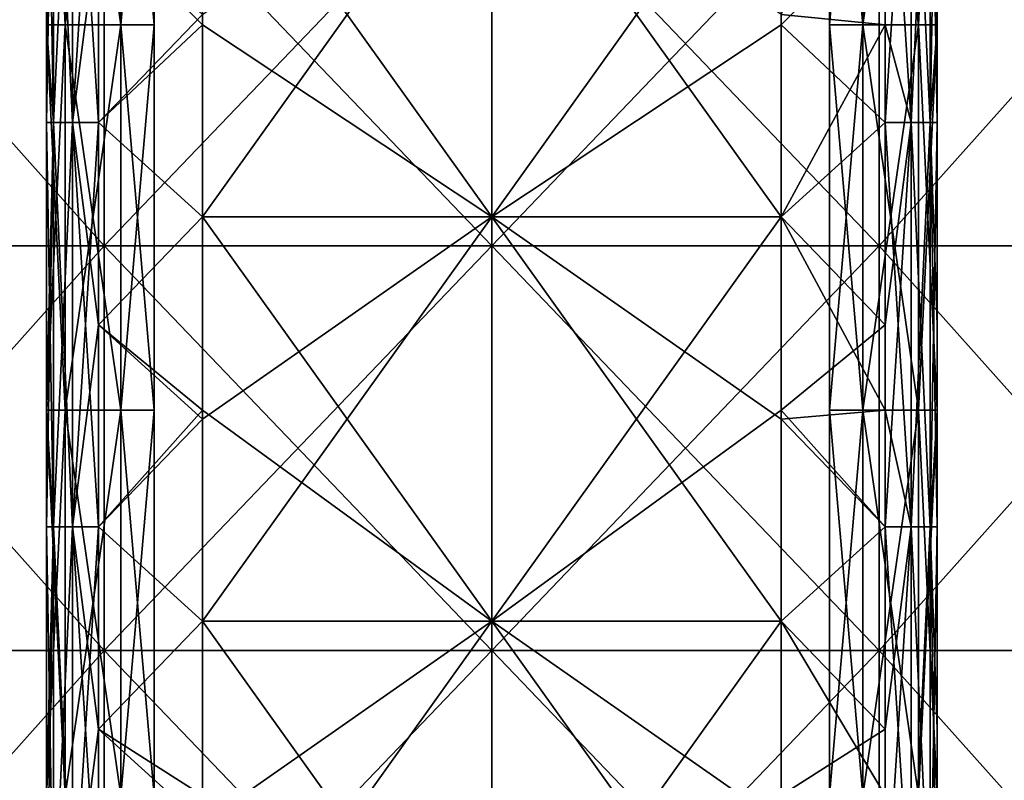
# Model space of a CAD drawing. Extents: x -226 to 210, y 0 to 1475.
# Tile 45 of 102: x -64 to 69, y 729 to 831. Entities that reach past the tile are written whole.
import ezdxf

# ---------------------------------------------------------------- set-up
doc = ezdxf.new("R2010")
doc.units = 0
doc.header["$LTSCALE"] = 60.382224
for name, color, linetype in [('107', 7, 'CONTINUOUS'), ('108', 7, 'CONTINUOUS'), ('11', 7, 'CONTINUOUS'), ('12', 7, 'CONTINUOUS'), ('13', 7, 'CONTINUOUS'), ('14', 7, 'CONTINUOUS'), ('15', 7, 'CONTINUOUS'), ('16', 7, 'CONTINUOUS'), ('17', 7, 'CONTINUOUS'), ('18', 7, 'CONTINUOUS'), ('19', 7, 'CONTINUOUS'), ('2', 7, 'CONTINUOUS'), ('20', 7, 'CONTINUOUS'), ('21', 7, 'CONTINUOUS'), ('22', 7, 'CONTINUOUS'), ('23', 7, 'CONTINUOUS'), ('24', 7, 'CONTINUOUS'), ('25', 7, 'CONTINUOUS'), ('26', 7, 'CONTINUOUS'), ('27', 7, 'CONTINUOUS'), ('28', 7, 'CONTINUOUS'), ('29', 7, 'CONTINUOUS'), ('3', 7, 'CONTINUOUS'), ('30', 7, 'CONTINUOUS'), ('31', 7, 'CONTINUOUS'), ('32', 7, 'CONTINUOUS'), ('33', 7, 'CONTINUOUS'), ('34', 7, 'CONTINUOUS'), ('35', 7, 'CONTINUOUS'), ('36', 7, 'CONTINUOUS'), ('37', 7, 'CONTINUOUS'), ('38', 7, 'CONTINUOUS'), ('4', 7, 'CONTINUOUS'), ('5', 7, 'CONTINUOUS'), ('6', 7, 'CONTINUOUS'), ('7', 7, 'CONTINUOUS'), ('8', 7, 'CONTINUOUS'), ('9', 7, 'CONTINUOUS')]:
    doc.layers.add(name, color=color, linetype=linetype)

msp = doc.modelspace()

# ---------------------------------------------------------------- linework, layer by layer
at = {"layer": '107', "color": 7, "linetype": 'CONTINUOUS'}
for points in [[(-52.22, 855.52, 194.88), (-100.88, 855.52, 174.72), (-52.22, 801, 194.88), (-52.22, 855.52, 194.88)], [(-52.22, 801, 194.88), (-100.88, 855.52, 174.72), (-100.88, 801, 174.72), (-52.22, 801, 194.88)], [(0, 855.52, 201.75), (-52.22, 855.52, 194.88), (0, 801, 201.75), (0, 855.52, 201.75)], [(0, 801, 201.75), (-52.22, 855.52, 194.88), (-52.22, 801, 194.88), (0, 801, 201.75)], [(52.22, 855.52, 194.88), (0, 855.52, 201.75), (52.22, 801, 194.88), (52.22, 855.52, 194.88)], [(52.22, 801, 194.88), (0, 855.52, 201.75), (0, 801, 201.75), (52.22, 801, 194.88)], [(100.88, 855.52, 174.72), (52.22, 855.52, 194.88), (100.88, 801, 174.72), (100.88, 855.52, 174.72)], [(100.88, 801, 174.72), (52.22, 855.52, 194.88), (52.22, 801, 194.88), (100.88, 801, 174.72)], [(-52.22, 801, 194.88), (-100.88, 801, 174.72), (-52.22, 746.49, 194.88), (-52.22, 801, 194.88)], [(-52.22, 746.49, 194.88), (-100.88, 801, 174.72), (-100.88, 746.49, 174.72), (-52.22, 746.49, 194.88)], [(0, 801, 201.75), (-52.22, 801, 194.88), (0, 746.49, 201.75), (0, 801, 201.75)], [(0, 746.49, 201.75), (-52.22, 801, 194.88), (-52.22, 746.49, 194.88), (0, 746.49, 201.75)], [(52.22, 801, 194.88), (0, 801, 201.75), (52.22, 746.49, 194.88), (52.22, 801, 194.88)], [(52.22, 746.49, 194.88), (0, 801, 201.75), (0, 746.49, 201.75), (52.22, 746.49, 194.88)], [(100.88, 801, 174.72), (52.22, 801, 194.88), (100.88, 746.49, 174.72), (100.88, 801, 174.72)], [(100.88, 746.49, 174.72), (52.22, 801, 194.88), (52.22, 746.49, 194.88), (100.88, 746.49, 174.72)], [(-52.22, 746.49, 194.88), (-100.88, 746.49, 174.72), (-52.22, 691.98, 194.88), (-52.22, 746.49, 194.88)], [(-52.22, 691.98, 194.88), (-100.88, 746.49, 174.72), (-100.88, 691.98, 174.72), (-52.22, 691.98, 194.88)], [(0, 746.49, 201.75), (-52.22, 746.49, 194.88), (0, 691.98, 201.75), (0, 746.49, 201.75)], [(0, 691.98, 201.75), (-52.22, 746.49, 194.88), (-52.22, 691.98, 194.88), (0, 691.98, 201.75)], [(52.22, 746.49, 194.88), (0, 746.49, 201.75), (52.22, 691.98, 194.88), (52.22, 746.49, 194.88)], [(52.22, 691.98, 194.88), (0, 746.49, 201.75), (0, 691.98, 201.75), (52.22, 691.98, 194.88)], [(100.88, 746.49, 174.72), (52.22, 746.49, 194.88), (100.88, 691.98, 174.72), (100.88, 746.49, 174.72)], [(100.88, 691.98, 174.72), (52.22, 746.49, 194.88), (52.22, 691.98, 194.88), (100.88, 691.98, 174.72)]]:
    msp.add_3dface(points, dxfattribs=at)
at = {"layer": '108', "color": 7, "linetype": 'CONTINUOUS'}
for points in [[(-100.88, 855.52, -174.72), (-52.22, 855.52, -194.88), (-100.88, 801, -174.72), (-100.88, 855.52, -174.72)], [(-100.88, 801, -174.72), (-52.22, 855.52, -194.88), (-52.22, 801, -194.88), (-100.88, 801, -174.72)], [(-52.22, 855.52, -194.88), (0, 855.52, -201.75), (-52.22, 801, -194.88), (-52.22, 855.52, -194.88)], [(-52.22, 801, -194.88), (0, 855.52, -201.75), (0, 801, -201.75), (-52.22, 801, -194.88)], [(0, 855.52, -201.75), (52.22, 855.52, -194.88), (0, 801, -201.75), (0, 855.52, -201.75)], [(0, 801, -201.75), (52.22, 855.52, -194.88), (52.22, 801, -194.88), (0, 801, -201.75)], [(52.22, 855.52, -194.88), (100.88, 855.52, -174.72), (52.22, 801, -194.88), (52.22, 855.52, -194.88)], [(52.22, 801, -194.88), (100.88, 855.52, -174.72), (100.88, 801, -174.72), (52.22, 801, -194.88)], [(-100.88, 801, -174.72), (-52.22, 801, -194.88), (-100.88, 746.49, -174.72), (-100.88, 801, -174.72)], [(-100.88, 746.49, -174.72), (-52.22, 801, -194.88), (-52.22, 746.49, -194.88), (-100.88, 746.49, -174.72)], [(-52.22, 801, -194.88), (0, 801, -201.75), (-52.22, 746.49, -194.88), (-52.22, 801, -194.88)], [(-52.22, 746.49, -194.88), (0, 801, -201.75), (0, 746.49, -201.75), (-52.22, 746.49, -194.88)], [(0, 801, -201.75), (52.22, 801, -194.88), (0, 746.49, -201.75), (0, 801, -201.75)], [(0, 746.49, -201.75), (52.22, 801, -194.88), (52.22, 746.49, -194.88), (0, 746.49, -201.75)], [(52.22, 801, -194.88), (100.88, 801, -174.72), (52.22, 746.49, -194.88), (52.22, 801, -194.88)], [(52.22, 746.49, -194.88), (100.88, 801, -174.72), (100.88, 746.49, -174.72), (52.22, 746.49, -194.88)], [(-100.88, 746.49, -174.72), (-52.22, 746.49, -194.88), (-100.88, 691.98, -174.72), (-100.88, 746.49, -174.72)], [(-100.88, 691.98, -174.72), (-52.22, 746.49, -194.88), (-52.22, 691.98, -194.88), (-100.88, 691.98, -174.72)], [(-52.22, 746.49, -194.88), (0, 746.49, -201.75), (-52.22, 691.98, -194.88), (-52.22, 746.49, -194.88)], [(-52.22, 691.98, -194.88), (0, 746.49, -201.75), (0, 691.98, -201.75), (-52.22, 691.98, -194.88)], [(0, 746.49, -201.75), (52.22, 746.49, -194.88), (0, 691.98, -201.75), (0, 746.49, -201.75)], [(0, 691.98, -201.75), (52.22, 746.49, -194.88), (52.22, 691.98, -194.88), (0, 691.98, -201.75)], [(52.22, 746.49, -194.88), (100.88, 746.49, -174.72), (52.22, 691.98, -194.88), (52.22, 746.49, -194.88)], [(52.22, 691.98, -194.88), (100.88, 746.49, -174.72), (100.88, 691.98, -174.72), (52.22, 691.98, -194.88)]]:
    msp.add_3dface(points, dxfattribs=at)
at = {"layer": '11', "color": 7, "linetype": 'CONTINUOUS'}
for points in [[(-50, 882.69, -285), (-50, 830.77, -285), (-57.5, 882.69, -285), (-50, 882.69, -285)], [(-57.5, 882.69, -285), (-50, 830.77, -285), (-57.5, 830.77, -285), (-57.5, 882.69, -285)], [(-50, 830.77, -285), (-50, 778.85, -285), (-57.5, 830.77, -285), (-50, 830.77, -285)], [(-57.5, 830.77, -285), (-50, 778.85, -285), (-57.5, 778.85, -285), (-57.5, 830.77, -285)], [(-50, 778.85, -285), (-50, 726.92, -285), (-57.5, 778.85, -285), (-50, 778.85, -285)], [(-57.5, 778.85, -285), (-50, 726.92, -285), (-57.5, 726.92, -285), (-57.5, 778.85, -285)]]:
    msp.add_3dface(points, dxfattribs=at)
at = {"layer": '12', "color": 7, "linetype": 'CONTINUOUS'}
for points in [[(-50, 830.77, -285), (-50, 882.69, -285), (-50, 830.77, -295), (-50, 830.77, -285)], [(-50, 830.77, -295), (-50, 882.69, -285), (-50, 882.69, -295), (-50, 830.77, -295)], [(-50, 778.85, -285), (-50, 830.77, -285), (-50, 778.85, -295), (-50, 778.85, -285)], [(-50, 778.85, -295), (-50, 830.77, -285), (-50, 830.77, -295), (-50, 778.85, -295)], [(-50, 726.92, -285), (-50, 778.85, -285), (-50, 726.92, -295), (-50, 726.92, -285)], [(-50, 726.92, -295), (-50, 778.85, -285), (-50, 778.85, -295), (-50, 726.92, -295)]]:
    msp.add_3dface(points, dxfattribs=at)
at = {"layer": '13', "color": 7, "linetype": 'CONTINUOUS'}
for points in [[(-45.5, 882.69, -295), (-45.5, 830.77, -295), (-50, 882.69, -295), (-45.5, 882.69, -295)], [(-45.5, 830.77, -295), (-50, 830.77, -295), (-50, 882.69, -295), (-45.5, 830.77, -295)], [(-45.5, 830.77, -295), (-45.5, 778.85, -295), (-50, 830.77, -295), (-45.5, 830.77, -295)], [(-45.5, 778.85, -295), (-50, 778.85, -295), (-50, 830.77, -295), (-45.5, 778.85, -295)], [(-45.5, 778.85, -295), (-45.5, 726.92, -295), (-50, 778.85, -295), (-45.5, 778.85, -295)], [(-45.5, 726.92, -295), (-50, 726.92, -295), (-50, 778.85, -295), (-45.5, 726.92, -295)]]:
    msp.add_3dface(points, dxfattribs=at)
at = {"layer": '14', "color": 7, "linetype": 'CONTINUOUS'}
for points in [[(-57.5, 882.69, -285), (-57.5, 830.77, -285), (-57.5, 882.69, -292.5), (-57.5, 882.69, -285)], [(-57.5, 882.69, -292.5), (-57.5, 830.77, -285), (-57.5, 830.77, -292.5), (-57.5, 882.69, -292.5)], [(-57.5, 830.77, -285), (-57.5, 778.85, -285), (-57.5, 830.77, -292.5), (-57.5, 830.77, -285)], [(-57.5, 830.77, -292.5), (-57.5, 778.85, -285), (-57.5, 778.85, -292.5), (-57.5, 830.77, -292.5)], [(-57.5, 778.85, -285), (-57.5, 726.92, -285), (-57.5, 778.85, -292.5), (-57.5, 778.85, -285)], [(-57.5, 778.85, -292.5), (-57.5, 726.92, -285), (-57.5, 726.92, -292.5), (-57.5, 778.85, -292.5)]]:
    msp.add_3dface(points, dxfattribs=at)
at = {"layer": '15', "color": 7, "linetype": 'CONTINUOUS'}
for points in [[(-57.5, 882.69, -292.5), (-57.5, 830.77, -292.5), (-60, 882.69, -292.5), (-57.5, 882.69, -292.5)], [(-60, 882.69, -292.5), (-57.5, 830.77, -292.5), (-60, 830.77, -292.5), (-60, 882.69, -292.5)], [(-57.5, 830.77, -292.5), (-57.5, 778.85, -292.5), (-60, 830.77, -292.5), (-57.5, 830.77, -292.5)], [(-60, 830.77, -292.5), (-57.5, 778.85, -292.5), (-60, 778.85, -292.5), (-60, 830.77, -292.5)], [(-57.5, 778.85, -292.5), (-57.5, 726.92, -292.5), (-60, 778.85, -292.5), (-57.5, 778.85, -292.5)], [(-60, 778.85, -292.5), (-57.5, 726.92, -292.5), (-60, 726.92, -292.5), (-60, 778.85, -292.5)]]:
    msp.add_3dface(points, dxfattribs=at)
at = {"layer": '16', "color": 7, "linetype": 'CONTINUOUS'}
for points in [[(-60, 882.69, -292.5), (-60, 830.77, -292.5), (-60, 882.69, -267), (-60, 882.69, -292.5)], [(-60, 882.69, -267), (-60, 830.77, -292.5), (-60, 872.15, -267), (-60, 882.69, -267)], [(-60, 872.15, -267), (-60, 830.77, -292.5), (-60, 830.77, -267), (-60, 872.15, -267)], [(-60, 830.77, -292.5), (-60, 778.85, -292.5), (-60, 830.77, -267), (-60, 830.77, -292.5)], [(-60, 830.77, -267), (-60, 778.85, -292.5), (-60, 817.64, -267), (-60, 830.77, -267)], [(-60, 817.64, -267), (-60, 778.85, -292.5), (-60, 778.85, -267), (-60, 817.64, -267)], [(-60, 778.85, -292.5), (-60, 726.92, -292.5), (-60, 778.85, -267), (-60, 778.85, -292.5)], [(-60, 778.85, -267), (-60, 726.92, -292.5), (-60, 763.13, -267), (-60, 778.85, -267)], [(-60, 763.13, -267), (-60, 726.92, -292.5), (-60, 726.92, -267), (-60, 763.13, -267)]]:
    msp.add_3dface(points, dxfattribs=at)
at = {"layer": '17', "color": 7, "linetype": 'CONTINUOUS'}
for points in [[(-60, 872.15, -267), (-60, 830.77, -267), (-59.06, 817.64, -263.5), (-60, 872.15, -267)], [(-59.06, 872.15, -263.5), (-60, 872.15, -267), (-59.06, 817.64, -263.5), (-59.06, 872.15, -263.5)], [(-56.5, 872.15, -260.94), (-59.06, 872.15, -263.5), (-56.5, 817.64, -260.94), (-56.5, 872.15, -260.94)], [(-56.5, 817.64, -260.94), (-59.06, 872.15, -263.5), (-59.06, 817.64, -263.5), (-56.5, 817.64, -260.94)], [(-53, 844.9, -260), (-56.5, 872.15, -260.94), (-53, 817.64, -260), (-53, 844.9, -260)], [(-53, 817.64, -260), (-56.5, 872.15, -260.94), (-56.5, 817.64, -260.94), (-53, 817.64, -260)], [(-60, 830.77, -267), (-60, 817.64, -267), (-59.06, 817.64, -263.5), (-60, 830.77, -267)], [(-60, 817.64, -267), (-60, 778.85, -267), (-59.06, 763.13, -263.5), (-60, 817.64, -267)], [(-59.06, 817.64, -263.5), (-60, 817.64, -267), (-59.06, 763.13, -263.5), (-59.06, 817.64, -263.5)], [(-56.5, 817.64, -260.94), (-59.06, 817.64, -263.5), (-56.5, 763.13, -260.94), (-56.5, 817.64, -260.94)], [(-56.5, 763.13, -260.94), (-59.06, 817.64, -263.5), (-59.06, 763.13, -263.5), (-56.5, 763.13, -260.94)], [(-53, 817.64, -260), (-56.5, 817.64, -260.94), (-53, 790.38, -260), (-53, 817.64, -260)], [(-53, 790.38, -260), (-56.5, 817.64, -260.94), (-53, 763.13, -260), (-53, 790.38, -260)], [(-53, 763.13, -260), (-56.5, 817.64, -260.94), (-56.5, 763.13, -260.94), (-53, 763.13, -260)], [(-60, 778.85, -267), (-60, 763.13, -267), (-59.06, 763.13, -263.5), (-60, 778.85, -267)], [(-60, 763.13, -267), (-60, 726.92, -267), (-59.06, 708.62, -263.5), (-60, 763.13, -267)], [(-59.06, 763.13, -263.5), (-60, 763.13, -267), (-59.06, 708.62, -263.5), (-59.06, 763.13, -263.5)], [(-56.5, 763.13, -260.94), (-59.06, 763.13, -263.5), (-56.5, 708.62, -260.94), (-56.5, 763.13, -260.94)], [(-56.5, 708.62, -260.94), (-59.06, 763.13, -263.5), (-59.06, 708.62, -263.5), (-56.5, 708.62, -260.94)], [(-53, 763.13, -260), (-56.5, 763.13, -260.94), (-53, 735.87, -260), (-53, 763.13, -260)], [(-53, 735.87, -260), (-56.5, 763.13, -260.94), (-53, 708.62, -260), (-53, 735.87, -260)], [(-53, 708.62, -260), (-56.5, 763.13, -260.94), (-56.5, 708.62, -260.94), (-53, 708.62, -260)]]:
    msp.add_3dface(points, dxfattribs=at)
at = {"layer": '18', "color": 7, "linetype": 'CONTINUOUS'}
for points in [[(-39, 859.44, -260), (-53, 844.9, -260), (-39, 830.77, -260), (-39, 859.44, -260)], [(-53, 844.9, -260), (-53, 817.64, -260), (-39, 830.77, -260), (-53, 844.9, -260)], [(-39, 830.77, -260), (-53, 817.64, -260), (-39, 804.92, -260), (-39, 830.77, -260)], [(-53, 817.64, -260), (-53, 790.38, -260), (-39, 804.92, -260), (-53, 817.64, -260)], [(-39, 804.92, -260), (-53, 790.38, -260), (-39, 778.85, -260), (-39, 804.92, -260)], [(-53, 790.38, -260), (-53, 763.13, -260), (-39, 778.85, -260), (-53, 790.38, -260)], [(-39, 778.85, -260), (-53, 763.13, -260), (-39, 750.41, -260), (-39, 778.85, -260)], [(-53, 763.13, -260), (-53, 735.87, -260), (-39, 750.41, -260), (-53, 763.13, -260)], [(-39, 750.41, -260), (-53, 735.87, -260), (-39, 726.92, -260), (-39, 750.41, -260)], [(-53, 735.87, -260), (-53, 708.62, -260), (-39, 726.92, -260), (-53, 735.87, -260)]]:
    msp.add_3dface(points, dxfattribs=at)
at = {"layer": '19', "color": 7, "linetype": 'CONTINUOUS'}
for points in [[(53, 872.15, -260), (39, 832.18, -260), (53, 830.77, -260), (53, 872.15, -260)], [(39, 832.18, -260), (39, 804.92, -260), (53, 830.77, -260), (39, 832.18, -260)], [(53, 830.77, -260), (39, 804.92, -260), (53, 817.64, -260), (53, 830.77, -260)], [(53, 817.64, -260), (39, 804.92, -260), (53, 778.85, -260), (53, 817.64, -260)], [(39, 804.92, -260), (39, 777.67, -260), (53, 778.85, -260), (39, 804.92, -260)], [(53, 778.85, -260), (39, 777.67, -260), (53, 763.13, -260), (53, 778.85, -260)], [(39, 777.67, -260), (39, 750.41, -260), (53, 763.13, -260), (39, 777.67, -260)], [(53, 763.13, -260), (39, 750.41, -260), (53, 726.92, -260), (53, 763.13, -260)], [(39, 750.41, -260), (39, 723.15, -260), (53, 726.92, -260), (39, 750.41, -260)]]:
    msp.add_3dface(points, dxfattribs=at)
at = {"layer": '2', "color": 7, "linetype": 'CONTINUOUS'}
for points in [[(-45.5, 882.69, -305), (-45.5, 830.77, -305), (-45.5, 882.69, -295), (-45.5, 882.69, -305)], [(-45.5, 882.69, -295), (-45.5, 830.77, -305), (-45.5, 830.77, -295), (-45.5, 882.69, -295)], [(-45.5, 830.77, -305), (-45.5, 778.85, -305), (-45.5, 830.77, -295), (-45.5, 830.77, -305)], [(-45.5, 830.77, -295), (-45.5, 778.85, -305), (-45.5, 778.85, -295), (-45.5, 830.77, -295)], [(-45.5, 778.85, -305), (-45.5, 726.92, -305), (-45.5, 778.85, -295), (-45.5, 778.85, -305)], [(-45.5, 778.85, -295), (-45.5, 726.92, -305), (-45.5, 726.92, -295), (-45.5, 778.85, -295)]]:
    msp.add_3dface(points, dxfattribs=at)
at = {"layer": '20', "color": 7, "linetype": 'CONTINUOUS'}
for points in [[(-39, 859.44, -260), (-39, 830.77, -260), (0, 804.92, -262.5), (-39, 859.44, -260)], [(0, 859.44, -262.5), (-39, 859.44, -260), (0, 804.92, -262.5), (0, 859.44, -262.5)], [(39, 832.18, -260), (0, 859.44, -262.5), (39, 804.92, -260), (39, 832.18, -260)], [(39, 804.92, -260), (0, 859.44, -262.5), (0, 804.92, -262.5), (39, 804.92, -260)], [(-39, 830.77, -260), (-39, 804.92, -260), (0, 804.92, -262.5), (-39, 830.77, -260)], [(-39, 804.92, -260), (-39, 778.85, -260), (0, 750.41, -262.5), (-39, 804.92, -260)], [(0, 804.92, -262.5), (-39, 804.92, -260), (0, 750.41, -262.5), (0, 804.92, -262.5)], [(39, 804.92, -260), (0, 804.92, -262.5), (39, 777.67, -260), (39, 804.92, -260)], [(39, 777.67, -260), (0, 804.92, -262.5), (39, 750.41, -260), (39, 777.67, -260)], [(39, 750.41, -260), (0, 804.92, -262.5), (0, 750.41, -262.5), (39, 750.41, -260)], [(-39, 778.85, -260), (-39, 750.41, -260), (0, 750.41, -262.5), (-39, 778.85, -260)], [(-39, 750.41, -260), (-39, 726.92, -260), (0, 695.9, -262.5), (-39, 750.41, -260)], [(0, 750.41, -262.5), (-39, 750.41, -260), (0, 695.9, -262.5), (0, 750.41, -262.5)], [(39, 750.41, -260), (0, 750.41, -262.5), (39, 723.15, -260), (39, 750.41, -260)], [(39, 723.15, -260), (0, 750.41, -262.5), (39, 695.9, -260), (39, 723.15, -260)], [(39, 695.9, -260), (0, 750.41, -262.5), (0, 695.9, -262.5), (39, 695.9, -260)]]:
    msp.add_3dface(points, dxfattribs=at)
at = {"layer": '21', "color": 7, "linetype": 'CONTINUOUS'}
for points in [[(53, 872.15, -260), (53, 830.77, -260), (56.5, 817.64, -260.94), (53, 872.15, -260)], [(56.5, 872.15, -260.94), (53, 872.15, -260), (56.5, 817.64, -260.94), (56.5, 872.15, -260.94)], [(59.06, 872.15, -263.5), (56.5, 872.15, -260.94), (59.06, 817.64, -263.5), (59.06, 872.15, -263.5)], [(59.06, 817.64, -263.5), (56.5, 872.15, -260.94), (56.5, 817.64, -260.94), (59.06, 817.64, -263.5)], [(60, 844.9, -267), (59.06, 872.15, -263.5), (60, 817.64, -267), (60, 844.9, -267)], [(60, 817.64, -267), (59.06, 872.15, -263.5), (59.06, 817.64, -263.5), (60, 817.64, -267)], [(53, 830.77, -260), (53, 817.64, -260), (56.5, 817.64, -260.94), (53, 830.77, -260)], [(53, 817.64, -260), (53, 778.85, -260), (56.5, 763.13, -260.94), (53, 817.64, -260)], [(56.5, 817.64, -260.94), (53, 817.64, -260), (56.5, 763.13, -260.94), (56.5, 817.64, -260.94)], [(59.06, 817.64, -263.5), (56.5, 817.64, -260.94), (59.06, 763.13, -263.5), (59.06, 817.64, -263.5)], [(59.06, 763.13, -263.5), (56.5, 817.64, -260.94), (56.5, 763.13, -260.94), (59.06, 763.13, -263.5)], [(60, 817.64, -267), (59.06, 817.64, -263.5), (60, 790.38, -267), (60, 817.64, -267)], [(60, 790.38, -267), (59.06, 817.64, -263.5), (60, 763.13, -267), (60, 790.38, -267)], [(60, 763.13, -267), (59.06, 817.64, -263.5), (59.06, 763.13, -263.5), (60, 763.13, -267)], [(53, 778.85, -260), (53, 763.13, -260), (56.5, 763.13, -260.94), (53, 778.85, -260)], [(53, 763.13, -260), (53, 726.92, -260), (56.5, 708.62, -260.94), (53, 763.13, -260)], [(56.5, 763.13, -260.94), (53, 763.13, -260), (56.5, 708.62, -260.94), (56.5, 763.13, -260.94)], [(59.06, 763.13, -263.5), (56.5, 763.13, -260.94), (59.06, 708.62, -263.5), (59.06, 763.13, -263.5)], [(59.06, 708.62, -263.5), (56.5, 763.13, -260.94), (56.5, 708.62, -260.94), (59.06, 708.62, -263.5)], [(60, 763.13, -267), (59.06, 763.13, -263.5), (60, 735.87, -267), (60, 763.13, -267)], [(60, 735.87, -267), (59.06, 763.13, -263.5), (60, 708.62, -267), (60, 735.87, -267)], [(60, 708.62, -267), (59.06, 763.13, -263.5), (59.06, 708.62, -263.5), (60, 708.62, -267)]]:
    msp.add_3dface(points, dxfattribs=at)
at = {"layer": '22', "color": 7, "linetype": 'CONTINUOUS'}
for points in [[(60, 882.69, -292.5), (60, 844.9, -267), (60, 830.77, -292.5), (60, 882.69, -292.5)], [(60, 844.9, -267), (60, 817.64, -267), (60, 830.77, -292.5), (60, 844.9, -267)], [(60, 817.64, -267), (60, 790.38, -267), (60, 830.77, -292.5), (60, 817.64, -267)], [(60, 830.77, -292.5), (60, 790.38, -267), (60, 778.85, -292.5), (60, 830.77, -292.5)], [(60, 790.38, -267), (60, 763.13, -267), (60, 778.85, -292.5), (60, 790.38, -267)], [(60, 763.13, -267), (60, 735.87, -267), (60, 778.85, -292.5), (60, 763.13, -267)], [(60, 778.85, -292.5), (60, 735.87, -267), (60, 726.92, -292.5), (60, 778.85, -292.5)], [(60, 735.87, -267), (60, 708.62, -267), (60, 726.92, -292.5), (60, 735.87, -267)]]:
    msp.add_3dface(points, dxfattribs=at)
at = {"layer": '23', "color": 7, "linetype": 'CONTINUOUS'}
for points in [[(60, 882.69, -292.5), (60, 830.77, -292.5), (57.5, 882.69, -292.5), (60, 882.69, -292.5)], [(57.5, 882.69, -292.5), (60, 830.77, -292.5), (57.5, 830.77, -292.5), (57.5, 882.69, -292.5)], [(60, 830.77, -292.5), (60, 778.85, -292.5), (57.5, 830.77, -292.5), (60, 830.77, -292.5)], [(57.5, 830.77, -292.5), (60, 778.85, -292.5), (57.5, 778.85, -292.5), (57.5, 830.77, -292.5)], [(60, 778.85, -292.5), (60, 726.92, -292.5), (57.5, 778.85, -292.5), (60, 778.85, -292.5)], [(57.5, 778.85, -292.5), (60, 726.92, -292.5), (57.5, 726.92, -292.5), (57.5, 778.85, -292.5)]]:
    msp.add_3dface(points, dxfattribs=at)
at = {"layer": '24', "color": 7, "linetype": 'CONTINUOUS'}
for points in [[(57.5, 882.69, -292.5), (57.5, 830.77, -292.5), (57.5, 882.69, -285), (57.5, 882.69, -292.5)], [(57.5, 882.69, -285), (57.5, 830.77, -292.5), (57.5, 830.77, -285), (57.5, 882.69, -285)], [(57.5, 830.77, -292.5), (57.5, 778.85, -292.5), (57.5, 830.77, -285), (57.5, 830.77, -292.5)], [(57.5, 830.77, -285), (57.5, 778.85, -292.5), (57.5, 778.85, -285), (57.5, 830.77, -285)], [(57.5, 778.85, -292.5), (57.5, 726.92, -292.5), (57.5, 778.85, -285), (57.5, 778.85, -292.5)], [(57.5, 778.85, -285), (57.5, 726.92, -292.5), (57.5, 726.92, -285), (57.5, 778.85, -285)]]:
    msp.add_3dface(points, dxfattribs=at)
at = {"layer": '25', "color": 7, "linetype": 'CONTINUOUS'}
for points in [[(57.5, 882.69, -285), (57.5, 830.77, -285), (50, 882.69, -285), (57.5, 882.69, -285)], [(50, 882.69, -285), (57.5, 830.77, -285), (50, 830.77, -285), (50, 882.69, -285)], [(57.5, 830.77, -285), (57.5, 778.85, -285), (50, 830.77, -285), (57.5, 830.77, -285)], [(50, 830.77, -285), (57.5, 778.85, -285), (50, 778.85, -285), (50, 830.77, -285)], [(57.5, 778.85, -285), (57.5, 726.92, -285), (50, 778.85, -285), (57.5, 778.85, -285)], [(50, 778.85, -285), (57.5, 726.92, -285), (50, 726.92, -285), (50, 778.85, -285)]]:
    msp.add_3dface(points, dxfattribs=at)
at = {"layer": '26', "color": 7, "linetype": 'CONTINUOUS'}
for points in [[(50, 882.69, -285), (50, 830.77, -285), (50, 882.69, -295), (50, 882.69, -285)], [(50, 882.69, -295), (50, 830.77, -285), (50, 830.77, -295), (50, 882.69, -295)], [(50, 830.77, -285), (50, 778.85, -285), (50, 830.77, -295), (50, 830.77, -285)], [(50, 830.77, -295), (50, 778.85, -285), (50, 778.85, -295), (50, 830.77, -295)], [(50, 778.85, -285), (50, 726.92, -285), (50, 778.85, -295), (50, 778.85, -285)], [(50, 778.85, -295), (50, 726.92, -285), (50, 726.92, -295), (50, 778.85, -295)]]:
    msp.add_3dface(points, dxfattribs=at)
at = {"layer": '27', "color": 7, "linetype": 'CONTINUOUS'}
for points in [[(50, 882.69, -295), (50, 830.77, -295), (45.5, 882.69, -295), (50, 882.69, -295)], [(45.5, 882.69, -295), (50, 830.77, -295), (45.5, 830.77, -295), (45.5, 882.69, -295)], [(50, 830.77, -295), (50, 778.85, -295), (45.5, 830.77, -295), (50, 830.77, -295)], [(45.5, 830.77, -295), (50, 778.85, -295), (45.5, 778.85, -295), (45.5, 830.77, -295)], [(50, 778.85, -295), (50, 726.92, -295), (45.5, 778.85, -295), (50, 778.85, -295)], [(45.5, 778.85, -295), (50, 726.92, -295), (45.5, 726.92, -295), (45.5, 778.85, -295)]]:
    msp.add_3dface(points, dxfattribs=at)
at = {"layer": '28', "color": 7, "linetype": 'CONTINUOUS'}
for points in [[(45.5, 882.69, -295), (45.5, 830.77, -295), (45.5, 882.69, -305), (45.5, 882.69, -295)], [(45.5, 882.69, -305), (45.5, 830.77, -295), (45.5, 830.77, -305), (45.5, 882.69, -305)], [(45.5, 830.77, -295), (45.5, 778.85, -295), (45.5, 830.77, -305), (45.5, 830.77, -295)], [(45.5, 830.77, -305), (45.5, 778.85, -295), (45.5, 778.85, -305), (45.5, 830.77, -305)], [(45.5, 778.85, -295), (45.5, 726.92, -295), (45.5, 778.85, -305), (45.5, 778.85, -295)], [(45.5, 778.85, -305), (45.5, 726.92, -295), (45.5, 726.92, -305), (45.5, 778.85, -305)]]:
    msp.add_3dface(points, dxfattribs=at)
at = {"layer": '29', "color": 7, "linetype": 'CONTINUOUS'}
for points in [[(45.5, 882.69, -305), (45.5, 830.77, -305), (50, 882.69, -305), (45.5, 882.69, -305)], [(50, 882.69, -305), (45.5, 830.77, -305), (50, 830.77, -305), (50, 882.69, -305)], [(45.5, 830.77, -305), (45.5, 778.85, -305), (50, 830.77, -305), (45.5, 830.77, -305)], [(50, 830.77, -305), (45.5, 778.85, -305), (50, 778.85, -305), (50, 830.77, -305)], [(45.5, 778.85, -305), (45.5, 726.92, -305), (50, 778.85, -305), (45.5, 778.85, -305)], [(50, 778.85, -305), (45.5, 726.92, -305), (50, 726.92, -305), (50, 778.85, -305)]]:
    msp.add_3dface(points, dxfattribs=at)
at = {"layer": '3', "color": 7, "linetype": 'CONTINUOUS'}
for points in [[(-45.5, 830.77, -305), (-45.5, 882.69, -305), (-50, 830.77, -305), (-45.5, 830.77, -305)], [(-50, 830.77, -305), (-45.5, 882.69, -305), (-50, 882.69, -305), (-50, 830.77, -305)], [(-45.5, 778.85, -305), (-45.5, 830.77, -305), (-50, 778.85, -305), (-45.5, 778.85, -305)], [(-50, 778.85, -305), (-45.5, 830.77, -305), (-50, 830.77, -305), (-50, 778.85, -305)], [(-45.5, 726.92, -305), (-45.5, 778.85, -305), (-50, 726.92, -305), (-45.5, 726.92, -305)], [(-50, 726.92, -305), (-45.5, 778.85, -305), (-50, 778.85, -305), (-50, 726.92, -305)]]:
    msp.add_3dface(points, dxfattribs=at)
at = {"layer": '30', "color": 7, "linetype": 'CONTINUOUS'}
for points in [[(50, 882.69, -305), (50, 830.77, -305), (50, 882.69, -315), (50, 882.69, -305)], [(50, 882.69, -315), (50, 830.77, -305), (50, 830.77, -315), (50, 882.69, -315)], [(50, 830.77, -305), (50, 778.85, -305), (50, 830.77, -315), (50, 830.77, -305)], [(50, 830.77, -315), (50, 778.85, -305), (50, 778.85, -315), (50, 830.77, -315)], [(50, 778.85, -305), (50, 726.92, -305), (50, 778.85, -315), (50, 778.85, -305)], [(50, 778.85, -315), (50, 726.92, -305), (50, 726.92, -315), (50, 778.85, -315)]]:
    msp.add_3dface(points, dxfattribs=at)
at = {"layer": '31', "color": 7, "linetype": 'CONTINUOUS'}
for points in [[(50, 882.69, -315), (50, 830.77, -315), (57.5, 882.69, -315), (50, 882.69, -315)], [(57.5, 882.69, -315), (50, 830.77, -315), (57.5, 830.77, -315), (57.5, 882.69, -315)], [(50, 830.77, -315), (50, 778.85, -315), (57.5, 830.77, -315), (50, 830.77, -315)], [(57.5, 830.77, -315), (50, 778.85, -315), (57.5, 778.85, -315), (57.5, 830.77, -315)], [(50, 778.85, -315), (50, 726.92, -315), (57.5, 778.85, -315), (50, 778.85, -315)], [(57.5, 778.85, -315), (50, 726.92, -315), (57.5, 726.92, -315), (57.5, 778.85, -315)]]:
    msp.add_3dface(points, dxfattribs=at)
at = {"layer": '32', "color": 7, "linetype": 'CONTINUOUS'}
for points in [[(57.5, 882.69, -315), (57.5, 830.77, -315), (57.5, 882.69, -307.5), (57.5, 882.69, -315)], [(57.5, 882.69, -307.5), (57.5, 830.77, -315), (57.5, 830.77, -307.5), (57.5, 882.69, -307.5)], [(57.5, 830.77, -315), (57.5, 778.85, -315), (57.5, 830.77, -307.5), (57.5, 830.77, -315)], [(57.5, 830.77, -307.5), (57.5, 778.85, -315), (57.5, 778.85, -307.5), (57.5, 830.77, -307.5)], [(57.5, 778.85, -315), (57.5, 726.92, -315), (57.5, 778.85, -307.5), (57.5, 778.85, -315)], [(57.5, 778.85, -307.5), (57.5, 726.92, -315), (57.5, 726.92, -307.5), (57.5, 778.85, -307.5)]]:
    msp.add_3dface(points, dxfattribs=at)
at = {"layer": '33', "color": 7, "linetype": 'CONTINUOUS'}
for points in [[(57.5, 882.69, -307.5), (57.5, 830.77, -307.5), (60, 882.69, -307.5), (57.5, 882.69, -307.5)], [(60, 882.69, -307.5), (57.5, 830.77, -307.5), (60, 830.77, -307.5), (60, 882.69, -307.5)], [(57.5, 830.77, -307.5), (57.5, 778.85, -307.5), (60, 830.77, -307.5), (57.5, 830.77, -307.5)], [(60, 830.77, -307.5), (57.5, 778.85, -307.5), (60, 778.85, -307.5), (60, 830.77, -307.5)], [(57.5, 778.85, -307.5), (57.5, 726.92, -307.5), (60, 778.85, -307.5), (57.5, 778.85, -307.5)], [(60, 778.85, -307.5), (57.5, 726.92, -307.5), (60, 726.92, -307.5), (60, 778.85, -307.5)]]:
    msp.add_3dface(points, dxfattribs=at)
at = {"layer": '34', "color": 7, "linetype": 'CONTINUOUS'}
for points in [[(60, 882.69, -307.5), (60, 830.77, -307.5), (60, 882.69, -333), (60, 882.69, -307.5)], [(60, 882.69, -333), (60, 830.77, -307.5), (60, 872.15, -333), (60, 882.69, -333)], [(60, 872.15, -333), (60, 830.77, -307.5), (60, 830.77, -333), (60, 872.15, -333)], [(60, 830.77, -307.5), (60, 778.85, -307.5), (60, 830.77, -333), (60, 830.77, -307.5)], [(60, 830.77, -333), (60, 778.85, -307.5), (60, 817.64, -333), (60, 830.77, -333)], [(60, 817.64, -333), (60, 778.85, -307.5), (60, 778.85, -333), (60, 817.64, -333)], [(60, 778.85, -307.5), (60, 726.92, -307.5), (60, 778.85, -333), (60, 778.85, -307.5)], [(60, 778.85, -333), (60, 726.92, -307.5), (60, 763.13, -333), (60, 778.85, -333)], [(60, 763.13, -333), (60, 726.92, -307.5), (60, 726.92, -333), (60, 763.13, -333)]]:
    msp.add_3dface(points, dxfattribs=at)
at = {"layer": '35', "color": 7, "linetype": 'CONTINUOUS'}
for points in [[(53, 844.9, -340), (56.5, 872.15, -339.06), (53, 817.64, -340), (53, 844.9, -340)], [(53, 817.64, -340), (56.5, 872.15, -339.06), (56.5, 817.64, -339.06), (53, 817.64, -340)], [(56.5, 872.15, -339.06), (59.06, 872.15, -336.5), (56.5, 817.64, -339.06), (56.5, 872.15, -339.06)], [(56.5, 817.64, -339.06), (59.06, 872.15, -336.5), (59.06, 817.64, -336.5), (56.5, 817.64, -339.06)], [(60, 872.15, -333), (60, 830.77, -333), (59.06, 817.64, -336.5), (60, 872.15, -333)], [(59.06, 872.15, -336.5), (60, 872.15, -333), (59.06, 817.64, -336.5), (59.06, 872.15, -336.5)], [(60, 830.77, -333), (60, 817.64, -333), (59.06, 817.64, -336.5), (60, 830.77, -333)], [(53, 817.64, -340), (56.5, 817.64, -339.06), (53, 790.38, -340), (53, 817.64, -340)], [(53, 790.38, -340), (56.5, 817.64, -339.06), (53, 763.13, -340), (53, 790.38, -340)], [(53, 763.13, -340), (56.5, 817.64, -339.06), (56.5, 763.13, -339.06), (53, 763.13, -340)], [(56.5, 817.64, -339.06), (59.06, 817.64, -336.5), (56.5, 763.13, -339.06), (56.5, 817.64, -339.06)], [(56.5, 763.13, -339.06), (59.06, 817.64, -336.5), (59.06, 763.13, -336.5), (56.5, 763.13, -339.06)], [(60, 817.64, -333), (60, 778.85, -333), (59.06, 763.13, -336.5), (60, 817.64, -333)], [(59.06, 817.64, -336.5), (60, 817.64, -333), (59.06, 763.13, -336.5), (59.06, 817.64, -336.5)], [(60, 778.85, -333), (60, 763.13, -333), (59.06, 763.13, -336.5), (60, 778.85, -333)], [(53, 763.13, -340), (56.5, 763.13, -339.06), (53, 735.87, -340), (53, 763.13, -340)], [(53, 735.87, -340), (56.5, 763.13, -339.06), (53, 708.62, -340), (53, 735.87, -340)], [(53, 708.62, -340), (56.5, 763.13, -339.06), (56.5, 708.62, -339.06), (53, 708.62, -340)], [(56.5, 763.13, -339.06), (59.06, 763.13, -336.5), (56.5, 708.62, -339.06), (56.5, 763.13, -339.06)], [(56.5, 708.62, -339.06), (59.06, 763.13, -336.5), (59.06, 708.62, -336.5), (56.5, 708.62, -339.06)], [(60, 763.13, -333), (60, 726.92, -333), (59.06, 708.62, -336.5), (60, 763.13, -333)], [(59.06, 763.13, -336.5), (60, 763.13, -333), (59.06, 708.62, -336.5), (59.06, 763.13, -336.5)]]:
    msp.add_3dface(points, dxfattribs=at)
at = {"layer": '36', "color": 7, "linetype": 'CONTINUOUS'}
for points in [[(39, 859.44, -340), (53, 844.9, -340), (39, 830.77, -340), (39, 859.44, -340)], [(53, 844.9, -340), (53, 817.64, -340), (39, 830.77, -340), (53, 844.9, -340)], [(39, 830.77, -340), (53, 817.64, -340), (39, 804.92, -340), (39, 830.77, -340)], [(53, 817.64, -340), (53, 790.38, -340), (39, 804.92, -340), (53, 817.64, -340)], [(39, 804.92, -340), (53, 790.38, -340), (39, 778.85, -340), (39, 804.92, -340)], [(53, 790.38, -340), (53, 763.13, -340), (39, 778.85, -340), (53, 790.38, -340)], [(39, 778.85, -340), (53, 763.13, -340), (39, 750.41, -340), (39, 778.85, -340)], [(53, 763.13, -340), (53, 735.87, -340), (39, 750.41, -340), (53, 763.13, -340)], [(39, 750.41, -340), (53, 735.87, -340), (39, 726.92, -340), (39, 750.41, -340)], [(53, 735.87, -340), (53, 708.62, -340), (39, 726.92, -340), (53, 735.87, -340)]]:
    msp.add_3dface(points, dxfattribs=at)
at = {"layer": '37', "color": 7, "linetype": 'CONTINUOUS'}
for points in [[(-53, 817.64, -340), (-53, 844.9, -340), (-39, 832.18, -340), (-53, 817.64, -340)], [(-53, 817.64, -340), (-39, 832.18, -340), (-39, 804.92, -340), (-53, 817.64, -340)], [(-53, 790.38, -340), (-53, 817.64, -340), (-39, 804.92, -340), (-53, 790.38, -340)], [(-53, 790.38, -340), (-39, 804.92, -340), (-39, 777.67, -340), (-53, 790.38, -340)], [(-53, 763.13, -340), (-53, 790.38, -340), (-39, 777.67, -340), (-53, 763.13, -340)], [(-53, 763.13, -340), (-39, 777.67, -340), (-39, 750.41, -340), (-53, 763.13, -340)], [(-53, 735.87, -340), (-53, 763.13, -340), (-39, 750.41, -340), (-53, 735.87, -340)], [(-53, 735.87, -340), (-39, 750.41, -340), (-39, 723.15, -340), (-53, 735.87, -340)], [(-53, 708.62, -340), (-53, 735.87, -340), (-39, 723.15, -340), (-53, 708.62, -340)]]:
    msp.add_3dface(points, dxfattribs=at)
at = {"layer": '38', "color": 7, "linetype": 'CONTINUOUS'}
for points in [[(-39, 832.18, -340), (0, 859.44, -337.5), (-39, 804.92, -340), (-39, 832.18, -340)], [(-39, 804.92, -340), (0, 859.44, -337.5), (0, 804.92, -337.5), (-39, 804.92, -340)], [(39, 859.44, -340), (39, 830.77, -340), (0, 804.92, -337.5), (39, 859.44, -340)], [(0, 859.44, -337.5), (39, 859.44, -340), (0, 804.92, -337.5), (0, 859.44, -337.5)], [(39, 830.77, -340), (39, 804.92, -340), (0, 804.92, -337.5), (39, 830.77, -340)], [(-39, 804.92, -340), (0, 804.92, -337.5), (-39, 777.67, -340), (-39, 804.92, -340)], [(-39, 777.67, -340), (0, 804.92, -337.5), (-39, 750.41, -340), (-39, 777.67, -340)], [(-39, 750.41, -340), (0, 804.92, -337.5), (0, 750.41, -337.5), (-39, 750.41, -340)], [(39, 804.92, -340), (39, 778.85, -340), (0, 750.41, -337.5), (39, 804.92, -340)], [(0, 804.92, -337.5), (39, 804.92, -340), (0, 750.41, -337.5), (0, 804.92, -337.5)], [(39, 778.85, -340), (39, 750.41, -340), (0, 750.41, -337.5), (39, 778.85, -340)], [(-39, 750.41, -340), (0, 750.41, -337.5), (-39, 723.15, -340), (-39, 750.41, -340)], [(-39, 723.15, -340), (0, 750.41, -337.5), (-39, 695.9, -340), (-39, 723.15, -340)], [(-39, 695.9, -340), (0, 750.41, -337.5), (0, 695.9, -337.5), (-39, 695.9, -340)], [(39, 750.41, -340), (39, 726.92, -340), (0, 695.9, -337.5), (39, 750.41, -340)], [(0, 750.41, -337.5), (39, 750.41, -340), (0, 695.9, -337.5), (0, 750.41, -337.5)]]:
    msp.add_3dface(points, dxfattribs=at)
at = {"layer": '4', "color": 7, "linetype": 'CONTINUOUS'}
for points in [[(-50, 830.77, -305), (-50, 882.69, -305), (-50, 830.77, -315), (-50, 830.77, -305)], [(-50, 830.77, -315), (-50, 882.69, -305), (-50, 882.69, -315), (-50, 830.77, -315)], [(-50, 778.85, -305), (-50, 830.77, -305), (-50, 778.85, -315), (-50, 778.85, -305)], [(-50, 778.85, -315), (-50, 830.77, -305), (-50, 830.77, -315), (-50, 778.85, -315)], [(-50, 726.92, -305), (-50, 778.85, -305), (-50, 726.92, -315), (-50, 726.92, -305)], [(-50, 726.92, -315), (-50, 778.85, -305), (-50, 778.85, -315), (-50, 726.92, -315)]]:
    msp.add_3dface(points, dxfattribs=at)
at = {"layer": '5', "color": 7, "linetype": 'CONTINUOUS'}
for points in [[(-50, 830.77, -315), (-50, 882.69, -315), (-57.5, 830.77, -315), (-50, 830.77, -315)], [(-57.5, 830.77, -315), (-50, 882.69, -315), (-57.5, 882.69, -315), (-57.5, 830.77, -315)], [(-50, 778.85, -315), (-50, 830.77, -315), (-57.5, 778.85, -315), (-50, 778.85, -315)], [(-57.5, 778.85, -315), (-50, 830.77, -315), (-57.5, 830.77, -315), (-57.5, 778.85, -315)], [(-50, 726.92, -315), (-50, 778.85, -315), (-57.5, 726.92, -315), (-50, 726.92, -315)], [(-57.5, 726.92, -315), (-50, 778.85, -315), (-57.5, 778.85, -315), (-57.5, 726.92, -315)]]:
    msp.add_3dface(points, dxfattribs=at)
at = {"layer": '6', "color": 7, "linetype": 'CONTINUOUS'}
for points in [[(-57.5, 830.77, -315), (-57.5, 882.69, -315), (-57.5, 830.77, -307.5), (-57.5, 830.77, -315)], [(-57.5, 830.77, -307.5), (-57.5, 882.69, -315), (-57.5, 882.69, -307.5), (-57.5, 830.77, -307.5)], [(-57.5, 778.85, -315), (-57.5, 830.77, -315), (-57.5, 778.85, -307.5), (-57.5, 778.85, -315)], [(-57.5, 778.85, -307.5), (-57.5, 830.77, -315), (-57.5, 830.77, -307.5), (-57.5, 778.85, -307.5)], [(-57.5, 726.92, -315), (-57.5, 778.85, -315), (-57.5, 726.92, -307.5), (-57.5, 726.92, -315)], [(-57.5, 726.92, -307.5), (-57.5, 778.85, -315), (-57.5, 778.85, -307.5), (-57.5, 726.92, -307.5)]]:
    msp.add_3dface(points, dxfattribs=at)
at = {"layer": '7', "color": 7, "linetype": 'CONTINUOUS'}
for points in [[(-57.5, 830.77, -307.5), (-57.5, 882.69, -307.5), (-60, 830.77, -307.5), (-57.5, 830.77, -307.5)], [(-60, 830.77, -307.5), (-57.5, 882.69, -307.5), (-60, 882.69, -307.5), (-60, 830.77, -307.5)], [(-57.5, 778.85, -307.5), (-57.5, 830.77, -307.5), (-60, 778.85, -307.5), (-57.5, 778.85, -307.5)], [(-60, 778.85, -307.5), (-57.5, 830.77, -307.5), (-60, 830.77, -307.5), (-60, 778.85, -307.5)], [(-57.5, 726.92, -307.5), (-57.5, 778.85, -307.5), (-60, 726.92, -307.5), (-57.5, 726.92, -307.5)], [(-60, 726.92, -307.5), (-57.5, 778.85, -307.5), (-60, 778.85, -307.5), (-60, 726.92, -307.5)]]:
    msp.add_3dface(points, dxfattribs=at)
at = {"layer": '8', "color": 7, "linetype": 'CONTINUOUS'}
for points in [[(-60, 830.77, -307.5), (-60, 882.69, -307.5), (-60, 830.77, -333), (-60, 830.77, -307.5)], [(-60, 830.77, -333), (-60, 882.69, -307.5), (-60, 872.15, -333), (-60, 830.77, -333)], [(-60, 778.85, -307.5), (-60, 830.77, -307.5), (-60, 778.85, -333), (-60, 778.85, -307.5)], [(-60, 778.85, -333), (-60, 830.77, -307.5), (-60, 817.64, -333), (-60, 778.85, -333)], [(-60, 817.64, -333), (-60, 830.77, -307.5), (-60, 830.77, -333), (-60, 817.64, -333)], [(-60, 726.92, -307.5), (-60, 778.85, -307.5), (-60, 726.92, -333), (-60, 726.92, -307.5)], [(-60, 726.92, -333), (-60, 778.85, -307.5), (-60, 763.13, -333), (-60, 726.92, -333)], [(-60, 763.13, -333), (-60, 778.85, -307.5), (-60, 778.85, -333), (-60, 763.13, -333)]]:
    msp.add_3dface(points, dxfattribs=at)
at = {"layer": '9', "color": 7, "linetype": 'CONTINUOUS'}
for points in [[(-60, 817.64, -333), (-60, 830.77, -333), (-59.06, 872.15, -336.5), (-60, 817.64, -333)], [(-60, 817.64, -333), (-59.06, 872.15, -336.5), (-59.06, 817.64, -336.5), (-60, 817.64, -333)], [(-60, 830.77, -333), (-60, 872.15, -333), (-59.06, 872.15, -336.5), (-60, 830.77, -333)], [(-59.06, 872.15, -336.5), (-56.5, 872.15, -339.06), (-59.06, 817.64, -336.5), (-59.06, 872.15, -336.5)], [(-59.06, 817.64, -336.5), (-56.5, 872.15, -339.06), (-56.5, 817.64, -339.06), (-59.06, 817.64, -336.5)], [(-56.5, 872.15, -339.06), (-53, 872.15, -340), (-56.5, 817.64, -339.06), (-56.5, 872.15, -339.06)], [(-56.5, 817.64, -339.06), (-53, 872.15, -340), (-53, 844.9, -340), (-56.5, 817.64, -339.06)], [(-53, 817.64, -340), (-56.5, 817.64, -339.06), (-53, 844.9, -340), (-53, 817.64, -340)], [(-60, 763.13, -333), (-60, 778.85, -333), (-59.06, 817.64, -336.5), (-60, 763.13, -333)], [(-60, 763.13, -333), (-59.06, 817.64, -336.5), (-59.06, 763.13, -336.5), (-60, 763.13, -333)], [(-60, 778.85, -333), (-60, 817.64, -333), (-59.06, 817.64, -336.5), (-60, 778.85, -333)], [(-59.06, 817.64, -336.5), (-56.5, 817.64, -339.06), (-59.06, 763.13, -336.5), (-59.06, 817.64, -336.5)], [(-59.06, 763.13, -336.5), (-56.5, 817.64, -339.06), (-56.5, 763.13, -339.06), (-59.06, 763.13, -336.5)], [(-56.5, 817.64, -339.06), (-53, 817.64, -340), (-56.5, 763.13, -339.06), (-56.5, 817.64, -339.06)], [(-56.5, 763.13, -339.06), (-53, 817.64, -340), (-53, 790.38, -340), (-56.5, 763.13, -339.06)], [(-53, 763.13, -340), (-56.5, 763.13, -339.06), (-53, 790.38, -340), (-53, 763.13, -340)], [(-60, 708.62, -333), (-60, 726.92, -333), (-59.06, 763.13, -336.5), (-60, 708.62, -333)], [(-60, 708.62, -333), (-59.06, 763.13, -336.5), (-59.06, 708.62, -336.5), (-60, 708.62, -333)], [(-60, 726.92, -333), (-60, 763.13, -333), (-59.06, 763.13, -336.5), (-60, 726.92, -333)], [(-59.06, 763.13, -336.5), (-56.5, 763.13, -339.06), (-59.06, 708.62, -336.5), (-59.06, 763.13, -336.5)], [(-59.06, 708.62, -336.5), (-56.5, 763.13, -339.06), (-56.5, 708.62, -339.06), (-59.06, 708.62, -336.5)], [(-56.5, 763.13, -339.06), (-53, 763.13, -340), (-56.5, 708.62, -339.06), (-56.5, 763.13, -339.06)], [(-56.5, 708.62, -339.06), (-53, 763.13, -340), (-53, 735.87, -340), (-56.5, 708.62, -339.06)], [(-53, 708.62, -340), (-56.5, 708.62, -339.06), (-53, 735.87, -340), (-53, 708.62, -340)]]:
    msp.add_3dface(points, dxfattribs=at)

doc.saveas('drawing.dxf')
